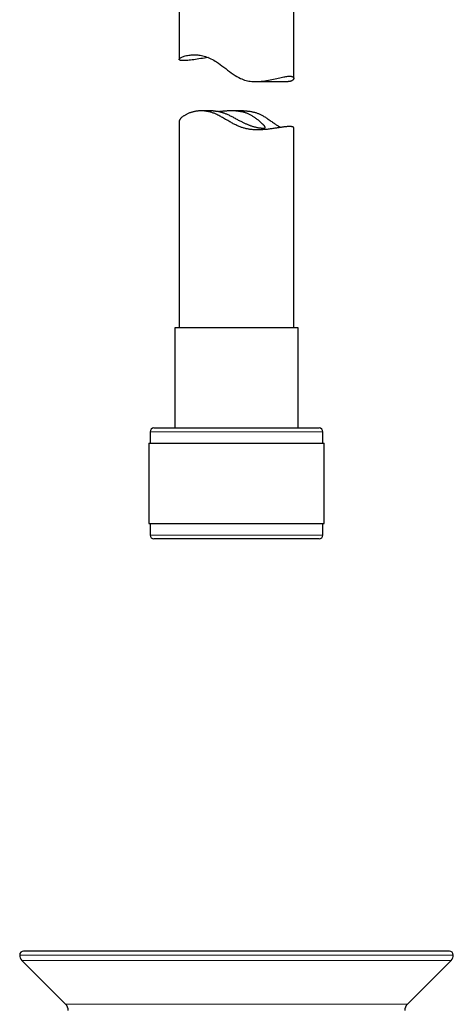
# Model space of a CAD drawing. Header units: millimetres. Extents: x 8 to 761, y 12 to 790.
# Tile 87 of 240: x 326 to 383, y 410 to 539. Entities that reach past the tile are written whole.
import ezdxf

# ---------------------------------------------------------------- set-up
doc = ezdxf.new("R2010")
doc.units = ezdxf.units.MM

msp = doc.modelspace()

# ---------------------------------------------------------------- linework, layer by layer
at = {"color": 7, "linetype": 'Continuous', "lineweight": 30}
for p, q in [((346.89, 556.32), (346.89, 533.53)), ((361.89, 531.06), (361.89, 556.32)), ((356.88, 530.63), (361.14, 530.63)), ((351.32, 526.8), (349.77, 526.8)), ((355.28, 526.8), (353.73, 526.8)), ((346.89, 525.4), (346.89, 498.44)), ((361.89, 498.44), (361.89, 524.57)), ((346.34, 498.44), (346.34, 485.32)), ((362.44, 498.44), (346.34, 498.44)), ((362.44, 485.32), (362.44, 498.44)), ((343.09, 484.82), (343.09, 483.32)), ((343.59, 485.32), (365.19, 485.32)), ((365.69, 483.32), (365.69, 484.82)), ((342.91, 483.32), (342.91, 472.82)), ((342.91, 483.32), (365.86, 483.32)), ((365.86, 472.82), (365.86, 483.32)), ((342.91, 472.82), (365.86, 472.82)), ((343.09, 472.82), (343.09, 471.32)), ((365.69, 471.32), (365.69, 472.82)), ((364.37, 470.82), (343.59, 470.82)), ((365.19, 470.82), (364.37, 470.82)), ((354.39, 416.89), (326.54, 416.89)), ((382.23, 416.89), (354.39, 416.89)), ((326.33, 415.69), (332.04, 409.94)), ((376.73, 409.94), (382.44, 415.69))]:
    msp.add_line(p, q, dxfattribs=at)
at = {"color": 252, "linetype": 'Continuous', "lineweight": 0}
for p, q in [((365.69, 484.82), (343.09, 484.82)), ((343.09, 471.32), (364.83, 471.32)), ((364.83, 471.32), (365.69, 471.32)), ((354.39, 416.39), (326.04, 416.39)), ((382.73, 416.39), (354.39, 416.39)), ((354.39, 415.69), (326.33, 415.69)), ((382.44, 415.69), (354.39, 415.69)), ((332.04, 409.94), (376.73, 409.94))]:
    msp.add_line(p, q, dxfattribs=at)
at = {"color": 7, "linetype": 'Continuous', "lineweight": 30, "flags": 128}
msp.add_lwpolyline([(350.68, 533.78), (350.44, 533.74), (350.19, 533.7), (349.95, 533.67), (349.71, 533.63), (349.47, 533.59), (349.24, 533.55), (349.01, 533.52), (348.8, 533.49), (348.59, 533.46), (348.39, 533.44), (348.2, 533.41), (348.02, 533.4), (347.86, 533.38), (347.72, 533.38), (347.58, 533.37), (347.46, 533.37), (347.34, 533.37), (347.24, 533.37), (347.15, 533.38), (347.07, 533.4), (347.01, 533.41), (346.96, 533.43), (346.93, 533.46), (346.9, 533.48), (346.89, 533.51), (346.89, 533.54), (346.9, 533.58), (346.92, 533.61), (346.96, 533.65), (347.01, 533.69), (347.07, 533.73), (347.14, 533.77), (347.23, 533.82), (347.32, 533.86), (347.44, 533.9), (347.56, 533.94), (347.69, 533.98), (347.84, 534.02), (348, 534.05), (348.17, 534.08), (348.32, 534.1), (348.48, 534.11), (348.65, 534.12), (348.82, 534.13), (349, 534.13), (349.15, 534.12), (349.31, 534.11), (349.47, 534.09), (349.63, 534.07), (349.8, 534.04), (349.98, 534), (350.16, 533.95), (350.34, 533.9), (350.51, 533.84), (350.69, 533.78), (350.87, 533.7), (351.05, 533.62), (351.23, 533.53), (351.41, 533.43), (351.59, 533.32), (351.77, 533.21), (352.02, 533.04), (352.26, 532.87), (352.49, 532.69), (352.73, 532.5), (352.97, 532.32), (353.21, 532.13), (353.46, 531.94), (353.71, 531.76), (353.97, 531.58), (354.23, 531.41), (354.45, 531.28), (354.67, 531.16), (354.9, 531.05), (355.08, 530.97), (355.26, 530.9), (355.45, 530.83), (355.64, 530.78), (355.82, 530.74), (356.01, 530.7), (356.19, 530.68), (356.37, 530.66), (356.56, 530.64), (356.75, 530.64), (356.94, 530.63), (357.13, 530.64), (357.37, 530.65), (357.62, 530.67), (357.86, 530.7), (358.1, 530.74), (358.33, 530.77), (358.56, 530.82), (358.79, 530.86), (359.01, 530.91), (359.22, 530.95), (359.43, 531), (359.64, 531.05), (359.84, 531.09), (360.03, 531.14), (360.22, 531.18), (360.39, 531.21), (360.56, 531.25), (360.71, 531.27), (360.84, 531.29), (360.97, 531.31), (361.1, 531.32), (361.21, 531.33), (361.32, 531.33), (361.32, 531.33)], dxfattribs=at)
at = {"color": 7, "linetype": 'Continuous', "lineweight": 30}
for centre, radius, start, end in [((343.59, 484.82), 0.5, 90, 180), ((365.19, 484.82), 0.5, 0, 90), ((343.59, 471.32), 0.5, 180, 270), ((365.19, 471.32), 0.5, 270, 0), ((326.54, 416.39), 0.5, 90, 180), ((327.04, 416.39), 1, 180, 224.8031), ((382.23, 416.39), 0.5, 0, 90), ((381.73, 416.39), 1, 315.1969, 0), ((331.19, 409.1), 1.2, 0.5, 44.8031), ((377.58, 409.1), 1.2, 135.1969, 179.5)]:
    msp.add_arc(centre, radius, start, end, dxfattribs=at)
for points, knots in [([(361.32, 531.33), (361.36, 531.33), (361.43, 531.33), (361.53, 531.32), (361.61, 531.31), (361.69, 531.28), (361.75, 531.26), (361.8, 531.22), (361.84, 531.18), (361.87, 531.14), (361.88, 531.1), (361.89, 531.05), (361.88, 531), (361.86, 530.95), (361.83, 530.9), (361.78, 530.85), (361.72, 530.8), (361.66, 530.76), (361.58, 530.72), (361.49, 530.68), (361.4, 530.66), (361.3, 530.64), (361.22, 530.64), (361.16, 530.64), (361.14, 530.64)], [0, 0, 0, 0, 0.047041, 0.09413, 0.14122, 0.188263, 0.236825, 0.285434, 0.334045, 0.382612, 0.429604, 0.476634, 0.523665, 0.57066, 0.61884, 0.66706, 0.715276, 0.763453, 0.810097, 0.856762, 0.903401, 0.93914, 0.974911, 1, 1, 1, 1]), ([(361.32, 524.75), (361.28, 524.75), (361.2, 524.75), (361.07, 524.74), (360.92, 524.73), (360.76, 524.72), (360.59, 524.7), (360.41, 524.67), (360.22, 524.64), (360.02, 524.61), (359.81, 524.58), (359.6, 524.55), (359.38, 524.52), (359.14, 524.48), (358.9, 524.45), (358.65, 524.41), (358.39, 524.38), (358.14, 524.36), (357.91, 524.34), (357.69, 524.33), (357.48, 524.32), (357.26, 524.31), (357.03, 524.31), (356.8, 524.32), (356.56, 524.33), (356.34, 524.35), (356.13, 524.38), (355.94, 524.41), (355.74, 524.45), (355.54, 524.49), (355.34, 524.55), (355.14, 524.61), (354.95, 524.68), (354.74, 524.76), (354.52, 524.85), (354.3, 524.96), (354.08, 525.07), (353.86, 525.18), (353.62, 525.31), (353.37, 525.46), (353.1, 525.61), (352.83, 525.77), (352.57, 525.92), (352.32, 526.06), (352.07, 526.19), (351.85, 526.3), (351.64, 526.4), (351.45, 526.48), (351.26, 526.55), (351.07, 526.61), (350.88, 526.66), (350.7, 526.7), (350.52, 526.74), (350.33, 526.77), (350.15, 526.79), (349.97, 526.8), (349.79, 526.8), (349.61, 526.8), (349.42, 526.79), (349.24, 526.77), (349.06, 526.74), (348.89, 526.71), (348.72, 526.67), (348.56, 526.63), (348.4, 526.58), (348.24, 526.52), (348.07, 526.45), (347.91, 526.38), (347.76, 526.3), (347.61, 526.21), (347.48, 526.13), (347.36, 526.04), (347.25, 525.96), (347.16, 525.87), (347.08, 525.79), (347.02, 525.71), (346.96, 525.63), (346.93, 525.56), (346.9, 525.5), (346.89, 525.45), (346.89, 525.41), (346.89, 525.4)], [0, 0, 0, 0, 0.014338, 0.028689, 0.04304, 0.057378, 0.072156, 0.086947, 0.10174, 0.116518, 0.130848, 0.14519, 0.159532, 0.173862, 0.188583, 0.203316, 0.218049, 0.232769, 0.244016, 0.255271, 0.266524, 0.27777, 0.289292, 0.300826, 0.312357, 0.323877, 0.333423, 0.342978, 0.352532, 0.362076, 0.371923, 0.38178, 0.391638, 0.401487, 0.413074, 0.424671, 0.436276, 0.447881, 0.459474, 0.474304, 0.489142, 0.50398, 0.518809, 0.532229, 0.545653, 0.559068, 0.569354, 0.579651, 0.589945, 0.600228, 0.610325, 0.620434, 0.630543, 0.64064, 0.651103, 0.661577, 0.672053, 0.682518, 0.694254, 0.706003, 0.717753, 0.729492, 0.741561, 0.753638, 0.765717, 0.777787, 0.793042, 0.808311, 0.823582, 0.838838, 0.854532, 0.870239, 0.885947, 0.90164, 0.917001, 0.932376, 0.94775, 0.96311, 0.975784, 0.98847, 1, 1, 1, 1]), ([(351.32, 526.8), (351.35, 526.8), (351.41, 526.8), (351.53, 526.8), (351.66, 526.78), (351.81, 526.77), (351.97, 526.74), (352.12, 526.71), (352.28, 526.67), (352.43, 526.63), (352.58, 526.58), (352.74, 526.53), (352.9, 526.47), (353.08, 526.39), (353.27, 526.31), (353.47, 526.21), (353.68, 526.11), (353.89, 526), (354.1, 525.88), (354.31, 525.77), (354.52, 525.66), (354.73, 525.55), (354.93, 525.44), (355.11, 525.35), (355.27, 525.27), (355.43, 525.2), (355.6, 525.12), (355.77, 525.05), (355.94, 524.98), (356.11, 524.92), (356.28, 524.86), (356.44, 524.8), (356.6, 524.75), (356.76, 524.71), (356.91, 524.67), (357.05, 524.64), (357.19, 524.61), (357.32, 524.59), (357.44, 524.57), (357.56, 524.56), (357.67, 524.55), (357.77, 524.54), (357.82, 524.54), (357.85, 524.54)], [0, 0, 0, 0, 0.01683, 0.040923, 0.064992, 0.089923, 0.114879, 0.139807, 0.161521, 0.183254, 0.204968, 0.227351, 0.249754, 0.272139, 0.299682, 0.327252, 0.354804, 0.383118, 0.411452, 0.439769, 0.46822, 0.496688, 0.525136, 0.54704, 0.568965, 0.590887, 0.612787, 0.636221, 0.659671, 0.683103, 0.707196, 0.731308, 0.755399, 0.778849, 0.802319, 0.82577, 0.849949, 0.874149, 0.898329, 0.92356, 0.948791, 0.974395, 1, 1, 1, 1]), ([(357.85, 524.54), (357.88, 524.54), (357.92, 524.54), (357.98, 524.55), (358.03, 524.55), (358.08, 524.57), (358.11, 524.58), (358.13, 524.6), (358.14, 524.63), (358.14, 524.66), (358.13, 524.69), (358.11, 524.73), (358.08, 524.78), (358.04, 524.83), (357.99, 524.88), (357.93, 524.94), (357.87, 525.01), (357.8, 525.08), (357.72, 525.15), (357.63, 525.23), (357.54, 525.31), (357.45, 525.39), (357.35, 525.48), (357.23, 525.57), (357.09, 525.69), (356.92, 525.81), (356.76, 525.92), (356.6, 526.03), (356.44, 526.13), (356.28, 526.23), (356.1, 526.32), (355.92, 526.4), (355.74, 526.48), (355.57, 526.54), (355.4, 526.59), (355.24, 526.64), (355.06, 526.68), (354.88, 526.71), (354.71, 526.74), (354.53, 526.76), (354.35, 526.78), (354.17, 526.79), (353.99, 526.8), (353.81, 526.8), (353.63, 526.8), (353.45, 526.8), (353.27, 526.79), (353.1, 526.78), (352.92, 526.77), (352.75, 526.76), (352.58, 526.74), (352.41, 526.73), (352.27, 526.71), (352.19, 526.7), (352.16, 526.7)], [0, 0, 0, 0, 0.019131, 0.038277, 0.057408, 0.077083, 0.096775, 0.11645, 0.135586, 0.154737, 0.173872, 0.193583, 0.21331, 0.233021, 0.251858, 0.270709, 0.289548, 0.308866, 0.328197, 0.347517, 0.366086, 0.384672, 0.403261, 0.421833, 0.447306, 0.472798, 0.498272, 0.519512, 0.540763, 0.562, 0.583775, 0.605567, 0.627335, 0.644809, 0.662295, 0.679768, 0.697749, 0.715746, 0.733728, 0.751201, 0.768688, 0.786162, 0.80411, 0.822072, 0.840021, 0.858168, 0.876327, 0.894475, 0.913058, 0.931655, 0.950239, 0.970157, 0.990089, 1, 1, 1, 1]), ([(355.28, 526.8), (355.37, 526.8), (355.52, 526.8), (355.74, 526.79), (355.94, 526.77), (356.14, 526.74), (356.34, 526.71), (356.53, 526.67), (356.72, 526.62), (356.9, 526.57), (357.08, 526.51), (357.26, 526.44), (357.44, 526.36), (357.61, 526.28), (357.79, 526.18), (357.98, 526.08), (358.17, 525.96), (358.35, 525.84), (358.55, 525.7), (358.77, 525.55), (359, 525.39), (359.21, 525.24), (359.4, 525.11), (359.57, 524.99), (359.73, 524.88), (359.89, 524.78), (360.03, 524.7), (360.11, 524.65), (360.14, 524.63)], [0, 0, 0, 0, 0.042965, 0.076509, 0.110085, 0.143658, 0.177198, 0.209909, 0.242654, 0.275399, 0.30811, 0.341856, 0.375631, 0.409416, 0.443175, 0.483551, 0.523947, 0.564351, 0.604737, 0.658533, 0.712343, 0.766135, 0.808406, 0.850706, 0.892995, 0.935249, 0.970354, 1, 1, 1, 1]), ([(361.89, 524.57), (361.89, 524.57), (361.89, 524.58), (361.88, 524.6), (361.86, 524.64), (361.82, 524.66), (361.78, 524.69), (361.72, 524.71), (361.65, 524.72), (361.58, 524.74), (361.5, 524.74), (361.42, 524.75), (361.35, 524.75), (361.32, 524.75)], [0, 0, 0, 0, 0.0133737, 0.1218827, 0.2298379, 0.3378939, 0.4459462, 0.5538962, 0.643057, 0.7323094, 0.8215913, 0.9108413, 1, 1, 1, 1])]:
    msp.add_open_spline(points, degree=3, knots=knots, dxfattribs=at)

doc.saveas('drawing.dxf')
